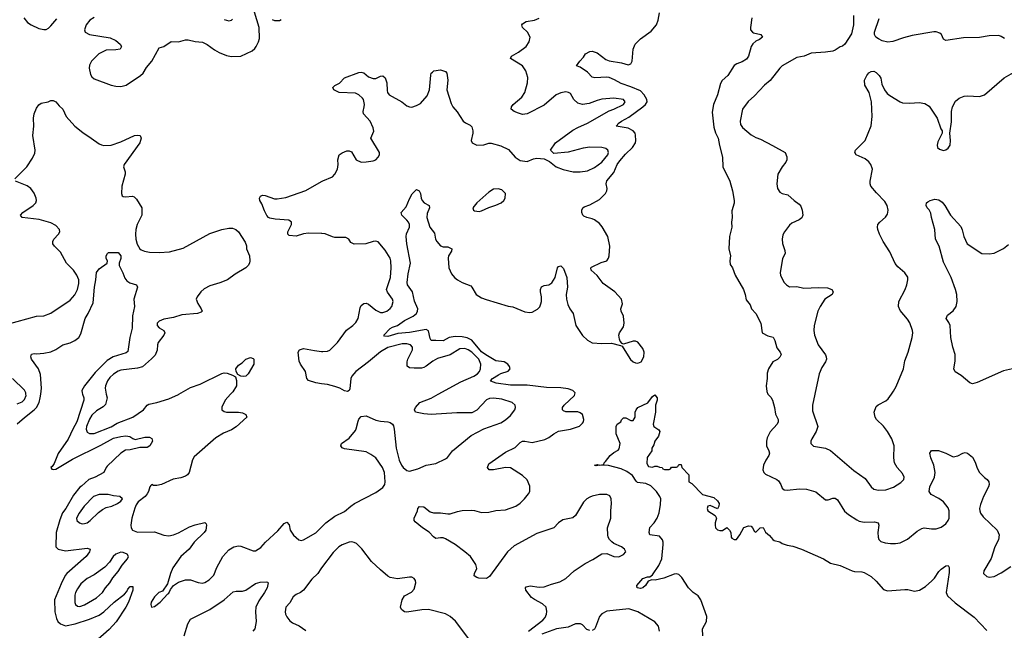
# Model space of a CAD drawing. Header units: inches. Extents: x 1834610 to 2027685, y 642842 to 774116.
# Tile 94 of 256: x 1917490 to 1925676, y 668036 to 673114. Entities that reach past the tile are written whole.
import ezdxf

# ---------------------------------------------------------------- set-up
doc = ezdxf.new("R2010")
doc.units = ezdxf.units.IN
doc.header["$MEASUREMENT"] = 0
for name, color, linetype in [('B9616', 7, 'Continuous'), ('B9617', 7, 'Continuous'), ('B9626', 7, 'Continuous'), ('B9627', 7, 'Continuous')]:
    doc.layers.add(name, color=color, linetype=linetype)

msp = doc.modelspace()

# ---------------------------------------------------------------- linework, layer by layer
at = {"layer": 'B9616', "color": 5}
for points, elevation in [([(1917470, 669754), (1917530, 669807.5), (1917611.3, 669868.7), (1917631.1, 669890), (1917651.2, 669930), (1917662, 669970), (1917665.7, 670000)], 260), ([(1917470, 669918.4), (1917510, 669935.2), (1917530, 669956.5), (1917543.1, 669990), (1917542.2, 670000)], 280), ([(1918012.4, 670000), (1918023.8, 669970), (1918022.7, 669950), (1917966.1, 669770), (1917931.7, 669710), (1917893.1, 669626.9), (1917810, 669507.1), (1917776.1, 669423.9), (1917761.2, 669398.8), (1917750.4, 669390), (1917756.3, 669376.3), (1917770, 669372.4), (1917790, 669377.8), (1917930, 669460.8), (1918164, 669576), (1918270, 669634.8), (1918330, 669649.2), (1918373.1, 669653.1), (1918407.1, 669647.1), (1918430, 669630.6), (1918450, 669622.8), (1918530, 669643), (1918570, 669643), (1918590.3, 669630.3), (1918594.9, 669610), (1918573.4, 669570), (1918550, 669557.6), (1918490, 669558), (1918410, 669536.5), (1918370, 669533.3), (1918330.1, 669509.9), (1918218.3, 669401.7), (1918208.8, 669390), (1918190, 669347.6), (1918117.3, 669310), (1918065.5, 669290), (1918005.1, 669234.9), (1917990, 669226.6), (1917938.5, 669161.5), (1917874, 669050), (1917847.4, 669012.6), (1917824.2, 668955.8), (1917793.9, 668850), (1917790.6, 668730), (1917811, 668710), (1917870, 668697.3), (1918050, 668718.3), (1918075.5, 668710), (1918071.8, 668690), (1918043.6, 668650), (1917882.8, 668510), (1917869, 668491), (1917835.8, 668424.2), (1917779, 668290), (1917783.2, 668190), (1917795.1, 668135.1), (1917808.5, 668110), (1917828.3, 668090), (1917870, 668075), (1917950.3, 668089.7), (1918070.8, 668129.2), (1918150, 668162), (1918190, 668189.3), (1918275, 668270), (1918362.4, 668337.6), (1918381.7, 668358.3), (1918390, 668377.3), (1918410, 668402), (1918430, 668402), (1918431.3, 668370), (1918393.7, 668270), (1918372.9, 668230), (1918292.1, 668107.9), (1918235.5, 668044.5), (1918118.1, 667941.9)], 260), ([(1918210.6, 670000), (1918216.6, 669970), (1918204.5, 669915.5), (1918185.3, 669894.7), (1918130, 669862.7), (1918090, 669825.1), (1918070, 669791.3), (1918045.2, 669730), (1918042.2, 669710), (1918050, 669683), (1918071.7, 669671.7), (1918110, 669673.2), (1918250, 669729.5), (1918300.3, 669759.7), (1918430, 669810.1), (1918519.7, 669870), (1918550, 669908.5), (1918563.3, 669916.7), (1918630, 669930.2), (1918730, 669961.8), (1918810, 669997.7), (1918814, 670000)], 280), ([(1919243.7, 670000), (1919198.7, 669950), (1919170.7, 669890.7), (1919170.6, 669870), (1919190, 669854.9), (1919210.3, 669850.3), (1919310, 669850.2), (1919343.6, 669843.6), (1919370.8, 669830), (1919378.8, 669810), (1919290, 669728.3), (1919250, 669704.4), (1919183.6, 669676.4), (1919122.2, 669637.8), (1918941.1, 669478.9), (1918926.4, 669453.6), (1918899, 669350), (1918885.3, 669330), (1918870, 669318.5), (1918830, 669303.1), (1918766.6, 669293.4), (1918669.5, 669249.5), (1918630, 669239.5), (1918602, 669242), (1918590, 669248), (1918579.6, 669240.4), (1918571, 669229), (1918561.6, 669190), (1918550.4, 669170), (1918533, 669150), (1918476.2, 669103.8), (1918459.9, 669080.1), (1918448.8, 669051.2), (1918423.6, 668970), (1918413.1, 668910), (1918416.5, 668890), (1918429.3, 668869.3), (1918470, 668852.2), (1918610, 668856.5), (1918689, 668829), (1918730, 668822.3), (1918770, 668830.3), (1918810, 668846.2), (1918902.4, 668897.6), (1918950, 668914.7), (1919030, 668931.8), (1919041.1, 668921.1), (1919044.4, 668910), (1919036.5, 668870), (1919023.1, 668850), (1918940.3, 668770), (1918900.3, 668710), (1918830.3, 668650), (1918763.1, 668556.9), (1918743.2, 668510), (1918718.4, 668421.6), (1918676.8, 668363.2), (1918646.8, 668350), (1918610, 668314.5), (1918583.7, 668270), (1918581.6, 668250), (1918586.8, 668230), (1918610, 668234), (1918659.3, 668270), (1918720.7, 668339.3), (1918730, 668344), (1918744.8, 668375.2), (1918769.2, 668410), (1918810, 668436.5), (1918870, 668455.6), (1918910, 668457.4), (1918972.8, 668432.8), (1919010, 668428.4), (1919030, 668433.7), (1919064.3, 668455.7), (1919103.6, 668496.4), (1919130, 668558.7), (1919179.4, 668650), (1919230, 668706.5), (1919270, 668730.9), (1919310, 668739.3), (1919330, 668736.2), (1919430, 668698.7), (1919450, 668698.7), (1919494.1, 668725.9), (1919534.5, 668770), (1919637.3, 668862.7), (1919690, 668925.3), (1919710, 668936.3), (1919730, 668914), (1919739.7, 668870), (1919766.5, 668826.5), (1919810, 668788.7), (1919830, 668784.2), (1919850, 668787.8), (1919953.2, 668846.8), (1920000, 668893.7)], 280), ([(1920000, 668557.2), (1919992.5, 668547.5), (1919968.6, 668510), (1919918.7, 668461.3), (1919849.4, 668370.6), (1919824.9, 668350), (1919790, 668334.8), (1919764.1, 668315.9), (1919735.3, 668264.7), (1919703.2, 668230), (1919696.8, 668190), (1919701.1, 668170), (1919710, 668148.8), (1919735.8, 668115.8), (1919758.9, 668098.9), (1919815, 668075), (1919870, 668036.2)], 280), ([(1918858.7, 667990), (1918887, 668090), (1918911.4, 668128.6), (1919070, 668210.4), (1919189.8, 668290.2), (1919264.2, 668355.8), (1919290, 668362.6), (1919343, 668363), (1919370, 668369.1), (1919450, 668426.7), (1919490, 668437.6), (1919539.8, 668439.8), (1919550, 668438), (1919554.8, 668430), (1919548, 668390), (1919526.4, 668350), (1919479.2, 668280.8), (1919454.6, 668230), (1919450.3, 668190.3), (1919457.1, 668110), (1919443.8, 668050), (1919427.3, 668030)], 260)]:
    msp.add_lwpolyline(points, dxfattribs=dict(at, elevation=elevation))
at = {"layer": 'B9616', "color": 5, "elevation": 280}
for points in [[(1918150, 669167.1), (1918104.4, 669150), (1918025.4, 669070), (1917983.6, 669010), (1917962.6, 668970), (1917964.9, 668950), (1917988.2, 668930), (1918010, 668923.2), (1918030, 668923.9), (1918050, 668931.5), (1918075.8, 668950), (1918144.7, 669015.3), (1918178.8, 669041.2), (1918210, 669058.3), (1918257.2, 669070), (1918303.7, 669090), (1918332.3, 669110), (1918346, 669130), (1918322, 669150), (1918270, 669155.8), (1918227, 669167)], [(1918330, 668685.1), (1918290, 668669.7), (1918267.4, 668650), (1918236.6, 668603.4), (1918199.3, 668560.7), (1918110, 668498), (1918050, 668468.2), (1917997.4, 668422.6), (1917970, 668382.2), (1917955.5, 668350), (1917950.1, 668330), (1917948.5, 668268.5), (1917954, 668250), (1917970, 668237.4), (1917990, 668235.8), (1918030, 668247), (1918130, 668306.6), (1918178, 668350), (1918204.5, 668390), (1918238.8, 668430), (1918266, 668474), (1918310, 668526), (1918342.8, 668577.2), (1918386, 668630), (1918393.6, 668650), (1918382.7, 668670), (1918350, 668684.2)]]:
    msp.add_lwpolyline(points, close=True, dxfattribs=at)
at = {"layer": 'B9617', "color": 5}
for points, elevation in [([(1918110, 673133.3), (1918072.3, 673110), (1918042.7, 673070), (1918030.3, 673030), (1918035.8, 673010), (1918070, 672990.2), (1918243.7, 672963.7), (1918290, 672940.2), (1918324.6, 672910), (1918335.8, 672890), (1918324.9, 672870), (1918290, 672862.2), (1918210, 672860.6), (1918149, 672830), (1918086, 672770), (1918070, 672737.2), (1918067.1, 672710), (1918077.7, 672657.7), (1918090, 672638.7), (1918110, 672622.8), (1918250, 672569.2), (1918290, 672561.1), (1918330, 672559.7), (1918375.1, 672570), (1918495.6, 672650), (1918515.5, 672670), (1918544.4, 672715.6), (1918589.8, 672770), (1918650, 672878.7), (1918690, 672890.4), (1918750, 672933.7), (1918810, 672930.3), (1918870, 672947.2), (1918890, 672947.4), (1918950, 672932.9), (1919010, 672926.3), (1919050, 672907.8), (1919110, 672864.4), (1919150, 672841.5), (1919210, 672816), (1919250, 672808.5), (1919330, 672811.7), (1919424.2, 672855.8), (1919446.2, 672873.8), (1919457.6, 672890), (1919476.8, 672930), (1919483.3, 672956.7), (1919482, 673050), (1919443.5, 673176.5)], 320), ([(1917524.9, 673130), (1917554.4, 673090), (1917586.5, 673070), (1917650, 673041.2), (1917690, 673032.4), (1917710, 673033.4), (1917730, 673042.7), (1917750, 673061.7), (1917799, 673121)], 320), ([(1919190, 673116.3), (1919230, 673105.5), (1919250, 673110.7), (1919260.7, 673119.3)], 340), ([(1919590, 673114.5), (1919610, 673106.8), (1919650, 673107.9), (1919663.9, 673116.1)], 320), ([(1917449.3, 671790), (1917549, 671891), (1917596.7, 671963.3), (1917616.9, 672003.1), (1917620.2, 672030), (1917599.3, 672150), (1917609, 672230), (1917603.9, 672296.1), (1917610, 672331), (1917630, 672378), (1917650, 672406), (1917670, 672418.8), (1917726, 672430), (1917750, 672442), (1917770, 672442), (1917790, 672432), (1917818, 672398), (1917850.4, 672370), (1917878, 672310), (1917948.8, 672228.8), (1918015.2, 672175.2), (1918085.5, 672130), (1918150, 672080.4), (1918170, 672072.2), (1918190, 672067), (1918250, 672071.8), (1918330, 672098.3), (1918444, 672150), (1918470, 672154.4), (1918491, 672150), (1918500.5, 672130), (1918490.3, 672090), (1918358, 671910), (1918354, 671890), (1918367.3, 671850), (1918366, 671830), (1918340.9, 671730), (1918336.5, 671670), (1918342.4, 671650), (1918350, 671643.7), (1918370, 671640.7), (1918427.4, 671647.4), (1918441.2, 671641.2), (1918460.8, 671620.8), (1918504.9, 671550), (1918504.6, 671490), (1918466.7, 671410), (1918456.5, 671370), (1918452.8, 671330), (1918455.2, 671290), (1918467.6, 671247.6), (1918489.1, 671210), (1918501.1, 671201.1), (1918528.7, 671188.7), (1918570, 671181.5), (1918650, 671179.2), (1918736.6, 671183.4), (1918850, 671214.6), (1919070, 671335.6), (1919170, 671368.9), (1919230, 671380.3), (1919260.7, 671380.7), (1919287.3, 671370), (1919308.2, 671350), (1919364.7, 671264.7), (1919374.9, 671234.9), (1919376.3, 671210), (1919400.7, 671150), (1919403.8, 671110), (1919400.5, 671090), (1919390.3, 671069.7), (1919370.7, 671050), (1919282.2, 670997.8), (1919217.3, 670950), (1919154.2, 670925.8), (1919070, 670901.5), (1919024.8, 670875.2), (1918995.8, 670850), (1918964.4, 670810), (1918958.4, 670790), (1918970, 670754), (1919000.4, 670710), (1919007.3, 670690), (1918998.7, 670681.3), (1918968.6, 670671.4), (1918839.6, 670660.4), (1918770, 670638.9), (1918690, 670624.4), (1918650, 670607.8), (1918632.2, 670590), (1918632.2, 670570), (1918650, 670552.2), (1918687.7, 670530), (1918698, 670510), (1918688.5, 670490), (1918642.8, 670430), (1918636.5, 670410), (1918633.6, 670366.4), (1918615.6, 670324.4), (1918586.7, 670293.3), (1918510, 670227.5), (1918470, 670215.6), (1918330, 670200.8), (1918308, 670192), (1918270, 670167.4), (1918240.3, 670139.7), (1918219.1, 670110), (1918202.4, 670070), (1918200.7, 670050), (1918210.6, 670000)], 280), ([(1917390, 670581.3), (1917630, 670649), (1917690, 670652.9), (1917750, 670672.9), (1917910, 670782.3), (1917950, 670827), (1917970.6, 670870), (1917980.7, 670919.3), (1917981.7, 670950), (1917965.7, 670990), (1917938.7, 671030), (1917878.4, 671090), (1917830, 671180.5), (1917779.7, 671230), (1917766.6, 671250), (1917766, 671270), (1917775.3, 671290), (1917813.3, 671330), (1917824, 671350), (1917821.8, 671370), (1917790, 671401.4), (1917750, 671425), (1917651.4, 671451.4), (1917509.8, 671469.8), (1917498, 671490), (1917516.2, 671510), (1917603, 671570), (1917624.2, 671590), (1917631.2, 671610), (1917628.3, 671630), (1917610, 671672), (1917584.2, 671710), (1917552.5, 671732.5), (1917456, 671770)], 280), ([(1920000, 671337.4), (1919890, 671339.7), (1919850, 671333), (1919790, 671314.5), (1919730, 671319), (1919719, 671330), (1919719.3, 671350), (1919749.4, 671410), (1919749.2, 671430), (1919727, 671447), (1919615.3, 671455.3), (1919570, 671462.7), (1919559, 671470), (1919545.6, 671485.6), (1919525.1, 671525.1), (1919503.9, 671583.9), (1919486.6, 671610), (1919485.2, 671630), (1919493.6, 671646.4), (1919510, 671654.8), (1919530, 671653.4), (1919610, 671624.6), (1919630, 671623.6), (1919703.2, 671636.8), (1919870, 671694.3), (1920000, 671769.2)], 280), ([(1917665.7, 670000), (1917671.8, 670050), (1917664.4, 670164.4), (1917647.2, 670210), (1917587.8, 670290), (1917583.6, 670310), (1917587.9, 670332.1), (1917610, 670339.1), (1917630, 670335.5), (1917690, 670340.3), (1917750, 670352.2), (1917789.7, 670370.3), (1917849.2, 670410), (1917910, 670427.4), (1917950, 670445.3), (1917981.6, 670470), (1917998.4, 670501.6), (1918035.6, 670630), (1918059.6, 670670), (1918101.1, 670758.9), (1918111.6, 670890), (1918123.9, 670950), (1918130, 671011), (1918150, 671041), (1918218, 671090), (1918219, 671110), (1918209.3, 671129.3), (1918209.3, 671149.3), (1918219, 671170), (1918230, 671177.3), (1918310, 671178.8), (1918330, 671151), (1918330, 671128), (1918316.3, 671090), (1918316.3, 671070), (1918347.7, 671010), (1918364.4, 670964.4), (1918382, 670942), (1918405.5, 670925.5), (1918462, 670910), (1918470.8, 670890), (1918440.5, 670790), (1918443.7, 670730), (1918427.1, 670652.9), (1918425.8, 670550), (1918405, 670470), (1918390, 670355.1), (1918375.5, 670344.5), (1918268.3, 670311.7), (1918218.7, 670281.3), (1918119.1, 670180.9), (1918029.5, 670070), (1918008.1, 670030), (1918008.6, 670010), (1918012.4, 670000)], 260), ([(1920000, 670086.7), (1919953.3, 670093.3), (1919890, 670113.2), (1919878, 670130), (1919865.1, 670190), (1919825.2, 670250), (1919815.1, 670275.1), (1919806, 670350), (1919815.3, 670370), (1919850, 670380.5), (1919942.3, 670362.3), (1920000, 670356)], 280), ([(1917542.2, 670000), (1917541.2, 670010), (1917530, 670034), (1917431.1, 670131.1)], 280), ([(1918814, 670000), (1918910, 670055.5), (1918990, 670084.2), (1919170, 670172.6), (1919190, 670176.9), (1919214.6, 670174.6), (1919258.4, 670158.4), (1919283.5, 670143.5), (1919293, 670113), (1919291.6, 670068.4), (1919260.9, 670019.1), (1919243.7, 670000)], 280)]:
    msp.add_lwpolyline(points, dxfattribs=dict(at, elevation=elevation))
at = {"layer": 'B9617', "color": 5, "elevation": 280}
msp.add_lwpolyline([(1919350, 670146), (1919329.4, 670149.4), (1919304.7, 670164.7), (1919289.2, 670189.2), (1919286, 670210), (1919310, 670241), (1919339.5, 670260.5), (1919370, 670291), (1919410, 670304.7), (1919430, 670298), (1919438, 670290), (1919438, 670250), (1919390, 670168), (1919370, 670149.3)], close=True, dxfattribs=at)
at = {"layer": 'B9626', "color": 5}
for points, elevation in [([(1920000, 668893.7), (1920036.1, 668930), (1920110, 668984.7), (1920190, 669024.7), (1920243.5, 669070), (1920274.3, 669090), (1920450, 669182.4), (1920510, 669223.6), (1920526.2, 669250), (1920529.8, 669270), (1920522.6, 669350), (1920505.3, 669390), (1920450, 669469.7), (1920410, 669499.7), (1920370, 669519.6), (1920190, 669545.1), (1920172.5, 669552.5), (1920161.2, 669570), (1920166, 669590), (1920230, 669633), (1920280.7, 669699.3), (1920288.3, 669711.7), (1920303.5, 669776.5), (1920310, 669791.3), (1920330, 669814.8), (1920370, 669820.7), (1920450, 669784.9), (1920490, 669774.9), (1920550.4, 669770.4), (1920570, 669764.9), (1920590.5, 669750.5), (1920598, 669738), (1920603.8, 669710), (1920619.7, 669550), (1920645.8, 669450), (1920663.9, 669410), (1920678.4, 669390), (1920710, 669365.6), (1920730, 669360.6), (1920800.7, 669379.3), (1920870, 669409), (1920950, 669424.2), (1921030, 669461.3), (1921046, 669474), (1921087.3, 669530), (1921244.3, 669655.7), (1921350, 669711), (1921490, 669760.7), (1921530, 669787.2), (1921570, 669822.3), (1921605.6, 669870), (1921612.3, 669890), (1921609.4, 669910), (1921583.7, 669930), (1921498.3, 669958.3), (1921430, 669967.2), (1921396.9, 669963.1), (1921370, 669951.7), (1921290, 669867.2), (1921250, 669846.3), (1921125.5, 669845.5), (1920912.2, 669832.2), (1920850, 669835.4), (1920781.2, 669850), (1920772.7, 669870), (1920780.9, 669890), (1920818, 669930), (1920910, 669967.8), (1920969.2, 670000)], 280), ([(1921719.8, 668030), (1921839.8, 668120.2), (1921857.8, 668142.2), (1921869.6, 668170), (1921873.3, 668193.3), (1921866.6, 668230), (1921836.8, 668256.8), (1921770, 668291.5), (1921744.5, 668310), (1921697.2, 668370), (1921694, 668390), (1921701.5, 668398.5), (1921734, 668406), (1921810, 668395.8), (1921850, 668398.5), (1921910, 668420.9), (1921980.1, 668439.9), (1922030, 668466.7), (1922100.5, 668530), (1922190, 668592.9), (1922254, 668626), (1922330, 668673.4), (1922370, 668676.3), (1922430, 668650.8), (1922470, 668648.7), (1922510, 668667.7), (1922529, 668690), (1922517.2, 668710), (1922493.2, 668730), (1922430, 668759.5), (1922412.3, 668772.3), (1922392.2, 668792.2), (1922383, 668810), (1922378.3, 668830), (1922376.9, 668890), (1922403.5, 668970), (1922404.1, 669030), (1922410.8, 669090), (1922408.4, 669130), (1922395.2, 669155.2), (1922370, 669166.3), (1922310, 669166.9), (1922250, 669153.3), (1922230, 669144.2), (1922205.3, 669130), (1922177.8, 669102.2), (1922111.3, 668990), (1922090, 668972.8), (1922005.5, 668954.5), (1921970.2, 668929.8), (1921930, 668888.4), (1921790, 668840.8), (1921601.8, 668738.2), (1921544.9, 668690), (1921395.9, 668484.1), (1921370, 668467.8), (1921308, 668470), (1921290, 668475.1), (1921269.6, 668489.6), (1921272, 668510), (1921289.5, 668550), (1921282.9, 668582.9), (1921237.2, 668650), (1921190, 668689.3), (1921110, 668749.4), (1921030, 668796.3), (1921010, 668804.7), (1920990, 668806.3), (1920950, 668800.5), (1920930, 668813.6), (1920893.9, 668853.9), (1920839.3, 668890), (1920778, 668938), (1920768.7, 668950), (1920769, 668970), (1920797.2, 669030), (1920801.2, 669050), (1920814, 669066), (1920850, 669062.8), (1920902.3, 669022.3), (1920930, 669012.7), (1920990, 669012), (1921050, 669004.6), (1921070, 669004.9), (1921130, 669025.3), (1921170, 669032), (1921250, 669034.3), (1921270, 669032.9), (1921330, 669016.5), (1921390, 669019.6), (1921450, 669032.2), (1921530, 669039.6), (1921614, 669070), (1921650, 669094.6), (1921688.2, 669130), (1921721, 669170), (1921730.6, 669189.4), (1921730, 669235.3), (1921710, 669286.6), (1921670, 669324.2), (1921570, 669387.8), (1921530, 669389.7), (1921430, 669369.7), (1921392.1, 669372.1), (1921378, 669390), (1921390, 669420.7), (1921530, 669518.8), (1921610, 669556.9), (1921650, 669597.6), (1921670, 669608.9), (1921690, 669610.3), (1921750, 669597.8), (1921856.8, 669623.2), (1921890, 669639.5), (1921930, 669670.4), (1921968.4, 669691.6), (1922070, 669709.2), (1922145, 669735), (1922170, 669758), (1922176.9, 669770), (1922179.7, 669790), (1922169.7, 669829.7), (1922150, 669846), (1922130, 669852.1), (1922030, 669854), (1922010, 669860.7), (1922002.4, 669870), (1922003.1, 669890), (1922016, 669910), (1922101.4, 669990), (1922104.4, 670000)], 260), ([(1923169.4, 667989.4), (1923167, 668050), (1923199.5, 668110), (1923202.4, 668150), (1923153.3, 668290), (1923130, 668322), (1923089.4, 668350), (1923050, 668389.4), (1922996, 668476), (1922970, 668500.7), (1922950, 668506), (1922930, 668502.4), (1922846, 668470), (1922773.6, 668453.6), (1922744.7, 668455.3), (1922715.9, 668444.1), (1922692.4, 668410), (1922670, 668388.7), (1922650, 668383.1), (1922623.7, 668390), (1922621.2, 668410), (1922670, 668466), (1922710, 668481), (1922730, 668482), (1922750, 668498), (1922804, 668576), (1922827.6, 668630), (1922839.3, 668750), (1922839.3, 668770), (1922833.2, 668790), (1922810, 668819.3), (1922730, 668829.5), (1922723.6, 668850), (1922730, 668891), (1922764, 668930), (1922788.7, 668970), (1922805.6, 669014.4), (1922817.6, 669082.4), (1922819.6, 669130), (1922811.8, 669150), (1922785.1, 669190), (1922737.3, 669237.3), (1922696.3, 669256.3), (1922626.3, 669266.3), (1922615.5, 669275.5), (1922584.9, 669324.9), (1922536.4, 669356.4), (1922490, 669378.9), (1922385.6, 669405.6), (1922310.5, 669409.5), (1922284, 669404), (1922268.7, 669408.7), (1922290, 669414), (1922309, 669411), (1922346, 669414), (1922348, 669430), (1922360.9, 669439.1), (1922398, 669490), (1922430, 669514.9), (1922466.8, 669533.2), (1922474.8, 669545.2), (1922481.2, 669590), (1922449.6, 669670), (1922448.7, 669731.3), (1922458, 669750), (1922488, 669770), (1922494.6, 669785.4), (1922510, 669802), (1922530, 669802), (1922570, 669782), (1922590, 669782), (1922608, 669810), (1922608, 669850), (1922614, 669870), (1922628.7, 669890), (1922712.1, 669927.9), (1922750, 669982), (1922770, 669994), (1922790.8, 669970.8), (1922790.9, 669950.9), (1922774.8, 669910), (1922776.3, 669850), (1922756, 669750), (1922762, 669730), (1922804.7, 669704.7), (1922812, 669690), (1922801, 669650), (1922771.3, 669610), (1922762, 669578), (1922746, 669550), (1922744.7, 669530), (1922707.5, 669472.5), (1922704.7, 669424.7), (1922718, 669398), (1922750, 669394), (1922770, 669402), (1922790, 669402), (1922810, 669392), (1922831.6, 669391.6), (1922838, 669378), (1922850, 669374), (1922890, 669374), (1922902, 669378), (1922910, 669394), (1922950, 669394), (1922962, 669398), (1922970, 669414), (1922990, 669414), (1922994, 669390), (1923052, 669330), (1923054, 669270), (1923076.9, 669256.9), (1923166.4, 669166.4), (1923259.8, 669139.8), (1923290, 669112), (1923304.7, 669090), (1923302, 669070), (1923290, 669048), (1923230, 669075.3), (1923211.6, 669068.4), (1923204.7, 669050), (1923211.3, 669030), (1923271.3, 668991.3), (1923282, 668970), (1923271, 668930), (1923271, 668910), (1923276, 668890), (1923290, 668871.3), (1923310, 668866), (1923332.7, 668867.3), (1923370, 668891.3), (1923392, 668870), (1923402, 668850), (1923404.7, 668810), (1923410, 668802), (1923430, 668792), (1923450, 668792), (1923478, 668830), (1923510, 668892), (1923550, 668904.7), (1923570, 668902), (1923582, 668890), (1923598, 668858), (1923610, 668854), (1923646, 668890), (1923670, 668891.3), (1923690, 668854), (1923723.6, 668823.6), (1923750, 668792), (1923763.6, 668783.6), (1923810, 668771.3), (1923830, 668758), (1923870, 668744.7), (1923916.9, 668736.9), (1923990, 668711), (1924171.3, 668630), (1924230, 668594.8), (1924310, 668574.8), (1924410.4, 668530.4), (1924430, 668525.5), (1924490, 668523), (1924510, 668516.4), (1924570, 668483), (1924610, 668445.5), (1924670, 668377), (1924705, 668365), (1924850, 668376.5), (1924874.8, 668374.8), (1924930, 668360.9), (1924970, 668369.1), (1925019.1, 668400.9), (1925073.4, 668446.6), (1925095.1, 668470), (1925130, 668525.5), (1925150, 668543.8), (1925190, 668574), (1925210, 668576), (1925218.5, 668558.5), (1925217.6, 668517.6), (1925193, 668350), (1925203.1, 668323.1), (1925266.3, 668266.3), (1925425.7, 668145.7), (1925530, 668034.8)], 240), ([(1923711, 670000), (1923735.6, 669975.6), (1923747.7, 669950), (1923765.5, 669890), (1923774.2, 669834.2), (1923797, 669790), (1923796.5, 669770), (1923788.4, 669750), (1923730, 669686), (1923704.3, 669635.7), (1923698.3, 669610), (1923699.4, 669570), (1923718.8, 669530), (1923722.9, 669510), (1923717.6, 669490), (1923692.1, 669450), (1923674, 669410), (1923668.6, 669370), (1923675.5, 669350), (1923690, 669335.5), (1923784.4, 669290), (1923798.6, 669278.6), (1923817.4, 669250), (1923830, 669217.3), (1923845.3, 669205.3), (1923870, 669201.5), (1923972.5, 669212.5), (1924030.3, 669210.3), (1924110, 669187.7), (1924190, 669122), (1924210, 669120.5), (1924250, 669134.9), (1924270, 669135.5), (1924290, 669120.7), (1924348.3, 669028.3), (1924380.6, 669000.6), (1924450, 668954.9), (1924470, 668944.2), (1924510, 668934.9), (1924597.2, 668937.2), (1924626, 668930), (1924632.7, 668910), (1924623.6, 668850), (1924626, 668810), (1924633, 668793), (1924650, 668775.5), (1924684.2, 668764.2), (1924730, 668757.6), (1924770, 668757.6), (1924810, 668764.4), (1924870, 668793.7), (1924950, 668860.4), (1924990, 668884.4), (1925010, 668888.5), (1925070, 668880.3), (1925110, 668880.3), (1925150, 668894), (1925190, 668923.2), (1925209.8, 668950), (1925216.3, 668970), (1925217.2, 669030), (1925210, 669055.8), (1925170, 669105.1), (1925130, 669132.8), (1925066.2, 669166.2), (1925051.8, 669190), (1925056.3, 669230), (1925094.7, 669310), (1925100.4, 669350), (1925090.8, 669410.8), (1925063.6, 669470), (1925056, 669510), (1925070, 669530.6), (1925129.6, 669530.4), (1925190, 669508.4), (1925250, 669479.1), (1925290, 669487.3), (1925330, 669510.7), (1925350, 669514), (1925370.4, 669510.4), (1925410, 669477.3), (1925433.5, 669433.5), (1925450, 669386), (1925470.5, 669350), (1925510, 669307.7), (1925534, 669290), (1925547.7, 669270), (1925550.5, 669250), (1925545.5, 669230), (1925502.4, 669150), (1925476.7, 669083.3), (1925469.2, 669050), (1925471.4, 669030), (1925479, 669010), (1925499.8, 668979.8), (1925615.8, 668870), (1925631.8, 668830), (1925626.7, 668790), (1925597.6, 668730), (1925567, 668633), (1925504.9, 668530), (1925504, 668510), (1925530, 668482.8), (1925550, 668477.3), (1925590, 668484.9), (1925650, 668515.5), (1925730, 668567.3)], 260), ([(1924101.1, 670000), (1924082.2, 669910), (1924081.8, 669861.8), (1924126, 669730), (1924112.8, 669690), (1924075.8, 669630), (1924067.7, 669610), (1924066.8, 669590), (1924090, 669566.4), (1924190, 669551.2), (1924230, 669532.8), (1924424.8, 669364.8), (1924518.9, 669298.9), (1924568.5, 669228.5), (1924590, 669210.3), (1924630, 669200.8), (1924690, 669205), (1924753.8, 669226.2), (1924815.5, 669264.5), (1924839.7, 669290), (1924843.5, 669310), (1924830, 669341.6), (1924785.4, 669390), (1924763.5, 669430), (1924756, 669470), (1924761, 669570), (1924741, 669630), (1924705.7, 669690), (1924670, 669734), (1924614, 669790), (1924603.1, 669810), (1924594.3, 669850), (1924610, 669896.3), (1924628.3, 669911.7), (1924690, 669943.8), (1924710, 669961.6), (1924737.9, 670000)], 280), ([(1921233.3, 667953.3), (1921112.7, 668112.7), (1921067.8, 668150), (1921030, 668174.2), (1920888.9, 668208.9), (1920832.9, 668207.1), (1920710, 668186), (1920690, 668189.6), (1920677.2, 668197.2), (1920663.7, 668210), (1920655.1, 668230), (1920669.6, 668290), (1920690, 668322.8), (1920747.2, 668352.8), (1920770, 668378), (1920784.5, 668430), (1920782, 668450), (1920770, 668466), (1920750, 668477.6), (1920730, 668479.6), (1920630, 668465.6), (1920570, 668475.1), (1920550, 668487.3), (1920490, 668539.6), (1920415.6, 668610), (1920334.9, 668714.9), (1920290, 668757.6), (1920270, 668767.8), (1920250, 668771.5), (1920230, 668769.7), (1920170, 668747.4), (1920143.6, 668730), (1920097.6, 668682.4), (1920000, 668557.2)], 280), ([(1922809.6, 668029.6), (1922799.5, 668070), (1922770, 668106.6), (1922629.9, 668189.9), (1922555.2, 668215.2), (1922370, 668195.8), (1922330, 668173.3), (1922310.4, 668150), (1922278.4, 668061.6), (1922270, 668047.3), (1922250, 668036.3)], 260), ([(1922230, 668035.8), (1922204.2, 668044.2), (1922170, 668080.9), (1922151.2, 668091.2), (1922110, 668091.5), (1922050, 668064), (1921952.4, 668047.6), (1921830, 668003.1)], 260)]:
    msp.add_lwpolyline(points, dxfattribs=dict(at, elevation=elevation))
at = {"layer": 'B9627', "color": 5}
for points, elevation in [([(1922104.4, 670000), (1922107.4, 670010), (1922090, 670030.5), (1922050, 670043.2), (1921990, 670054.1), (1921870, 670055.3), (1921710, 670073.9), (1921570, 670075.1), (1921452.5, 670092.5), (1921407.7, 670107.7), (1921405.1, 670110), (1921419.7, 670130), (1921470, 670160.8), (1921490, 670172.4), (1921550, 670192.6), (1921568.2, 670210), (1921561.9, 670230), (1921547.9, 670250), (1921518.2, 670270), (1921450, 670276.3), (1921366.1, 670326.1), (1921330, 670351.8), (1921250, 670448.6), (1921210, 670468.8), (1921170, 670477.2), (1921110, 670480.3), (1921059.6, 670470), (1921010, 670442.5), (1920950, 670447.4), (1920910, 670445.4), (1920901.9, 670461.9), (1920890, 670527.3), (1920870, 670537.7), (1920730, 670513.5), (1920634.9, 670505.1), (1920550, 670478.6), (1920522.2, 670482.2), (1920517.6, 670490), (1920570, 670546.4), (1920590, 670557.7), (1920630, 670570.2), (1920690, 670613.7), (1920760.5, 670650), (1920788, 670670), (1920798.5, 670690), (1920800.3, 670710), (1920773.7, 670773.7), (1920756.1, 670850), (1920715.6, 670910), (1920712.3, 670930), (1920719.1, 671000.9), (1920738.8, 671090), (1920707.4, 671250), (1920703.5, 671310), (1920707.2, 671332.8), (1920729.6, 671390), (1920731.6, 671410), (1920723.6, 671430), (1920710, 671447), (1920666, 671490), (1920662.7, 671510), (1920702.5, 671557.5), (1920730, 671624.7), (1920753.6, 671666.4), (1920790, 671702), (1920810, 671691.3), (1920821, 671670), (1920826.8, 671630), (1920836.3, 671610), (1920852.3, 671592.3), (1920894, 671570), (1920895.8, 671550), (1920877.5, 671502.5), (1920876, 671470), (1920899.6, 671390), (1920938.3, 671338.3), (1920948, 671290), (1920959.1, 671270), (1920990, 671234.3), (1921010, 671225.3), (1921050, 671224.2), (1921081.6, 671210), (1921080.3, 671190), (1921054.9, 671150), (1921051.3, 671130), (1921058, 671050), (1921081.1, 671001.1), (1921106, 670970), (1921130, 670950.4), (1921170, 670928.2), (1921239.9, 670899.9), (1921250.4, 670890.4), (1921285.5, 670830), (1921330, 670801.6), (1921366.9, 670786.9), (1921550, 670732.4), (1921590, 670725.5), (1921690, 670684.9), (1921730, 670678.8), (1921750, 670681), (1921793.8, 670706.2), (1921813.1, 670726.9), (1921823.7, 670750), (1921829.5, 670770), (1921829.5, 670809.5), (1921820.7, 670850), (1921820.9, 670870), (1921827.2, 670892.8), (1921850, 670904), (1921890, 670910.5), (1921913.4, 670926.6), (1921940.5, 670970), (1921960.9, 671050), (1921970, 671062.8), (1921990, 671066.8), (1922010, 671044.7), (1922039.3, 670970), (1922043.1, 670890), (1922034.6, 670830), (1922036.9, 670790), (1922047.1, 670747.1), (1922064.2, 670710), (1922091.8, 670670), (1922114.9, 670570), (1922169.3, 670489.3), (1922210, 670448.2), (1922250, 670427), (1922330, 670420.4), (1922410, 670424), (1922484.7, 670404.7), (1922498, 670398), (1922506.8, 670386.8), (1922568.9, 670288.9), (1922589, 670269), (1922610, 670259.5), (1922630, 670258), (1922656.3, 670270), (1922678.9, 670310), (1922681.1, 670350), (1922670, 670378.9), (1922630, 670433), (1922610, 670440.8), (1922590, 670440.4), (1922510, 670415.3), (1922500.2, 670420.2), (1922482, 670442), (1922476.2, 670456.2), (1922472.2, 670490), (1922478, 670510), (1922510, 670560.4), (1922516.2, 670590), (1922509.8, 670650), (1922489.8, 670690), (1922489, 670710), (1922502.3, 670750), (1922493.2, 670790), (1922437.6, 670850), (1922340.6, 670920.6), (1922290, 670986.9), (1922242.4, 671030), (1922238.4, 671050), (1922244.8, 671055.2), (1922325.1, 671094.9), (1922370, 671108.8), (1922386.5, 671130), (1922391.8, 671150), (1922395.5, 671230), (1922379.9, 671310), (1922331.5, 671391.5), (1922310, 671419.5), (1922270, 671449.8), (1922250, 671459.3), (1922204, 671470), (1922181.5, 671481.5), (1922172, 671490), (1922163.7, 671510), (1922162.7, 671530), (1922172.7, 671550), (1922183.3, 671556.7), (1922230, 671575.3), (1922310, 671619), (1922361, 671670), (1922370.5, 671690), (1922373.3, 671710), (1922366.8, 671750), (1922370, 671774.3), (1922430, 671844.7), (1922457.6, 671910), (1922479.2, 671940.8), (1922525.5, 671994.5), (1922585, 672050), (1922608.8, 672090), (1922613.1, 672110), (1922610, 672155.1), (1922606.7, 672170), (1922590.6, 672190), (1922550, 672210.9), (1922449.5, 672230), (1922461.3, 672238.7), (1922466.6, 672250), (1922494.2, 672270), (1922555.5, 672304.5), (1922670.5, 672389.5), (1922692.5, 672410), (1922705.6, 672430), (1922704.9, 672450), (1922683, 672490), (1922650, 672522.2), (1922570, 672555.6), (1922490, 672582.1), (1922434.6, 672614.6), (1922390, 672634.2), (1922370, 672636.9), (1922271.2, 672631.2), (1922250, 672634.8), (1922210, 672678.7), (1922150, 672718.3), (1922118, 672730), (1922147.8, 672770), (1922178.6, 672801.4), (1922193.2, 672830), (1922230, 672848.2), (1922250, 672851.7), (1922290, 672839.6), (1922363.7, 672783.7), (1922390, 672771.8), (1922494.2, 672754.2), (1922550, 672739.5), (1922570, 672746), (1922582.4, 672770), (1922590.8, 672870), (1922608.1, 672911.9), (1922650, 672956.2), (1922740.6, 673019.4), (1922784.1, 673070), (1922798.7, 673110), (1922808.2, 673171.8)], 260), ([(1924422.8, 673150), (1924422.8, 673070), (1924404.5, 672995.5), (1924350.5, 672909.5), (1924330, 672894), (1924310, 672889), (1924270, 672861.2), (1924250, 672853.2), (1924190, 672842.7), (1924070, 672836), (1924010.5, 672809.5), (1923950, 672799.5), (1923830, 672729.8), (1923808.3, 672711.7), (1923730, 672609.7), (1923681.1, 672570), (1923598.3, 672481.7), (1923546, 672434), (1923500.3, 672370), (1923478.9, 672270), (1923483.9, 672243.9), (1923498.9, 672218.9), (1923570, 672156.9), (1923610, 672133.1), (1923650, 672120.3), (1923749.3, 672069.3), (1923853, 672010), (1923867.1, 671972.9), (1923867.3, 671950), (1923860.7, 671930), (1923828.7, 671891.3), (1923793.4, 671830), (1923784.9, 671750), (1923790.3, 671710.3), (1923810, 671679.3), (1923830, 671668.4), (1923876.7, 671656.7), (1923927.3, 671610), (1923970, 671580.5), (1923984.2, 671564.2), (1923995.8, 671530), (1924000.4, 671490), (1923992.8, 671467.2), (1923970.2, 671449.8), (1923910, 671421.6), (1923890, 671404.2), (1923847.4, 671350), (1923835.3, 671324.7), (1923830.3, 671290.3), (1923831.8, 671251.8), (1923850, 671196), (1923852.6, 671170), (1923832.5, 671127.5), (1923811.5, 671010), (1923814.6, 670990), (1923830, 670959.1), (1923846.7, 670930), (1923864.4, 670910), (1923890, 670894), (1923950, 670894.9), (1924010, 670880.3), (1924130, 670887.9), (1924204.7, 670884.7), (1924240.7, 670870), (1924253, 670850), (1924244.9, 670830), (1924184.2, 670790), (1924143.6, 670730), (1924125.8, 670690), (1924094.7, 670570), (1924091.4, 670530), (1924097.3, 670490), (1924129.3, 670409.3), (1924188.2, 670328.2), (1924195.6, 670310), (1924196.9, 670290), (1924190.3, 670270), (1924157.6, 670222.4), (1924136.9, 670170), (1924101.1, 670000)], 280), ([(1920000, 671769.2), (1920010, 671774.9), (1920090, 671808.5), (1920111.5, 671830), (1920132.6, 671870), (1920137.4, 671910), (1920134, 671950), (1920146, 671990), (1920170, 672007.3), (1920210, 672024), (1920230, 672024), (1920250, 672014.8), (1920288, 671950), (1920330, 671930.3), (1920370, 671931.4), (1920430, 671941.5), (1920450, 671948.8), (1920471.3, 671970), (1920482.4, 671990), (1920481.3, 672010), (1920408.2, 672130), (1920433.2, 672186.8), (1920430, 672215.1), (1920404, 672270), (1920348.2, 672330), (1920345.4, 672350), (1920355.4, 672390), (1920355.6, 672410), (1920347.8, 672450), (1920341.1, 672461.1), (1920310, 672489.8), (1920282.3, 672502.3), (1920145.2, 672510), (1920102.4, 672530), (1920092.7, 672550), (1920110, 672567.3), (1920150, 672586.8), (1920189.7, 672630.3), (1920310, 672674.9), (1920330, 672678), (1920350, 672673.4), (1920390, 672638.4), (1920430, 672623.7), (1920450, 672624.2), (1920490, 672644.4), (1920510, 672648.2), (1920530, 672630.6), (1920535.3, 672615.3), (1920541.3, 672590), (1920544.8, 672524.8), (1920548, 672510), (1920561.7, 672490), (1920666.4, 672430), (1920710, 672398.4), (1920730, 672388.4), (1920750, 672386.4), (1920790, 672399.5), (1920822.9, 672417.1), (1920878.8, 672481.2), (1920897.7, 672530), (1920907, 672653), (1920911.8, 672668.2), (1920921.2, 672678.8), (1920932.5, 672687.5), (1920990, 672696), (1921030, 672682.8), (1921040.7, 672670), (1921050.4, 672610), (1921041.1, 672530), (1921076.3, 672416.3), (1921090, 672390.6), (1921128.5, 672348.5), (1921176, 672270), (1921195.2, 672255.2), (1921235.9, 672235.9), (1921250, 672222), (1921258.8, 672190), (1921258.8, 672170), (1921243, 672110), (1921250.5, 672090.5), (1921290, 672070.5), (1921347.5, 672072.5), (1921390, 672086), (1921410, 672086.4), (1921490, 672066), (1921553.7, 672033.7), (1921610, 671971.3), (1921650, 671942), (1921710, 671934), (1921763.1, 671956.9), (1921790, 671962), (1921850, 671958), (1921895.3, 671935.3), (1921951.3, 671890), (1922008.9, 671868.9), (1922092, 671850), (1922150, 671848.1), (1922210, 671856.9), (1922270, 671886), (1922329.7, 671930), (1922379.2, 671990), (1922384.4, 672010), (1922378.7, 672030), (1922362, 672042), (1922330, 672051.7), (1922230, 672053.3), (1922175.3, 672044.7), (1922050, 672011.6), (1921930, 672002), (1921902, 672030), (1921946, 672090), (1922090, 672195.8), (1922130, 672218.5), (1922210, 672252.3), (1922390, 672357.4), (1922430, 672369.1), (1922509.4, 672410), (1922522.9, 672430), (1922510, 672449.3), (1922430, 672460.4), (1922330, 672452.1), (1922290, 672443.1), (1922223.4, 672416.6), (1922170, 672408.8), (1922130, 672419.7), (1922098, 672450), (1922070, 672499.5), (1922053.2, 672510), (1922030, 672513.3), (1921990, 672506.2), (1921950, 672489.7), (1921850, 672403), (1921710, 672332), (1921670, 672326), (1921636.6, 672336.6), (1921602, 672350), (1921575.3, 672370), (1921579, 672390), (1921592.7, 672410), (1921663.5, 672470), (1921689.4, 672509.4), (1921712.6, 672590), (1921713.9, 672633.9), (1921696.9, 672690), (1921670, 672729.5), (1921569.4, 672790), (1921578, 672810), (1921636.6, 672843.4), (1921699.6, 672890), (1921725.6, 672930), (1921734, 672970), (1921711.5, 673010), (1921669.7, 673050), (1921663.5, 673070), (1921670, 673079.3), (1921701.8, 673098.2), (1921770, 673111.5), (1921810, 673125.7)], 280), ([(1923578, 673130), (1923565.5, 673050), (1923566.5, 673030), (1923581.6, 673010), (1923590, 673004.6), (1923652.2, 672992.2), (1923666.8, 672970), (1923640.7, 672950), (1923610, 672935.4), (1923585.8, 672914.2), (1923571.2, 672890), (1923549.2, 672810.8), (1923533.3, 672786.7), (1923495.8, 672764.2), (1923451.6, 672748.4), (1923430, 672733.6), (1923378, 672650), (1923330, 672609.3), (1923317.2, 672582.8), (1923292.4, 672490), (1923257.8, 672410), (1923246.1, 672346.1), (1923260.2, 672220.2), (1923274.4, 672174.4), (1923296.5, 672130), (1923307.3, 672067.3), (1923333, 671970), (1923334.8, 671890), (1923393.4, 671770), (1923415.5, 671690), (1923430.6, 671610), (1923430.4, 671589.6), (1923410, 671526), (1923413.4, 671470), (1923407.7, 671430), (1923410.7, 671390), (1923392.4, 671310), (1923386.7, 671210), (1923398.4, 671150), (1923392.9, 671110), (1923397.5, 671077.5), (1923417.1, 671050), (1923437.3, 670990), (1923508.4, 670870), (1923522.4, 670830), (1923530, 670784.7), (1923562, 670742), (1923574.8, 670710), (1923610, 670671), (1923650.7, 670590), (1923662, 670510), (1923710, 670486), (1923753.2, 670473.2), (1923766.9, 670446.9), (1923785.7, 670385.7), (1923812.7, 670350), (1923819.3, 670330), (1923810, 670306.6), (1923790, 670289.5), (1923750, 670269.2), (1923715.5, 670210), (1923705.1, 670174.9), (1923704.9, 670130), (1923695.8, 670070), (1923702, 670022), (1923710, 670001), (1923711, 670000)], 260), ([(1925676.9, 672956.9), (1925650, 672975.3), (1925630, 672982), (1925550, 672981), (1925470, 672966.6), (1925335.9, 672964.1), (1925190, 672942.4), (1925171.4, 672951.4), (1925152.8, 672990), (1925140.8, 673000.8), (1925110, 673013.7), (1925090, 673013.7), (1924910, 672982.4), (1924836.2, 672963.8), (1924750, 672934), (1924707, 672927), (1924659.3, 672939.3), (1924630, 672954), (1924608.7, 672970), (1924595.3, 672990), (1924595.3, 673010), (1924634.8, 673125.2)], 280), ([(1924737.9, 670000), (1924755.6, 670024.4), (1924777.2, 670062.8), (1924836.8, 670210), (1924850, 670276), (1924876.9, 670350), (1924908.5, 670470), (1924914.5, 670510), (1924912, 670530), (1924890, 670592), (1924870, 670625.1), (1924810, 670695.1), (1924796.9, 670730), (1924799.7, 670770), (1924850.7, 670869.3), (1924865.4, 670910), (1924874.7, 670950), (1924872.5, 670972.5), (1924849.7, 671009.7), (1924790, 671059.6), (1924767, 671087), (1924724.8, 671184.8), (1924669.3, 671270.7), (1924638, 671330), (1924624.2, 671370), (1924621.6, 671390), (1924625.1, 671410), (1924639.5, 671430), (1924688.1, 671471.9), (1924703.8, 671496.2), (1924710.9, 671530), (1924702.8, 671570), (1924683.2, 671603.2), (1924613.2, 671673.2), (1924566, 671730), (1924560.5, 671750), (1924561.3, 671770), (1924579.6, 671870), (1924567, 671910), (1924550, 671932), (1924518.4, 671958.4), (1924445.2, 671990), (1924432.3, 672010), (1924439.3, 672030), (1924518.4, 672110), (1924569.5, 672230.5), (1924577.6, 672310), (1924571.6, 672431.6), (1924552.3, 672510), (1924516, 672570), (1924513.2, 672610), (1924533.2, 672650), (1924550, 672671), (1924570, 672682.8), (1924590, 672686), (1924610, 672676), (1924634.8, 672650), (1924647.9, 672627.9), (1924658.8, 672578.8), (1924680.4, 672530), (1924701.3, 672501.3), (1924723, 672483), (1924810, 672430.3), (1924830, 672423.6), (1924890, 672419.6), (1924966.5, 672426.5), (1925016.1, 672416.1), (1925050, 672395.5), (1925116.1, 672296.1), (1925147.3, 672207.3), (1925158, 672190), (1925158, 672170), (1925122.5, 672097.5), (1925117.3, 672070), (1925120.7, 672050), (1925136.7, 672036.7), (1925170, 672027), (1925190, 672030.7), (1925210, 672044.9), (1925225.2, 672070), (1925229.1, 672109.1), (1925224, 672170), (1925236.6, 672263.4), (1925237.6, 672350), (1925245.1, 672390), (1925270, 672436.3), (1925299.4, 672460.6), (1925342, 672478), (1925370, 672481.1), (1925470, 672474.4), (1925510, 672488.4), (1925675.6, 672630), (1925790, 672696.5)], 280), ([(1925770, 670216.3), (1925670, 670195.1), (1925450, 670098.4), (1925410, 670086.6), (1925390, 670093.2), (1925315.6, 670155.6), (1925267.1, 670187.1), (1925256.2, 670210), (1925266.7, 670273.3), (1925268.2, 670330), (1925248, 670390), (1925231.6, 670470), (1925224.5, 670570), (1925215.6, 670595.6), (1925193.2, 670630), (1925202.9, 670657.1), (1925250, 670693.4), (1925275.1, 670730), (1925283, 670770), (1925279.7, 670830), (1925271.2, 670870), (1925234, 670970), (1925170, 671099), (1925134, 671230), (1925102.9, 671290), (1925096.9, 671370), (1925069.6, 671470), (1925064.5, 671504.5), (1925052.1, 671532.1), (1925035.3, 671550), (1925025.2, 671570), (1925029.1, 671590.9), (1925040.2, 671599.8), (1925058, 671610), (1925098, 671622), (1925130, 671617.1), (1925157.7, 671597.7), (1925180.5, 671570), (1925227.9, 671487.9), (1925314.8, 671394.8), (1925326.4, 671366.4), (1925339.7, 671310), (1925367.8, 671250), (1925490, 671170.3), (1925550, 671165.7), (1925590, 671173.7), (1925668.3, 671211.7), (1925710, 671244)], 260), ([(1920000, 670356), (1920010, 670354.9), (1920050, 670357.1), (1920070, 670365.5), (1920131.6, 670430), (1920208.1, 670531.9), (1920258.7, 670570), (1920284.1, 670595.9), (1920303.1, 670630), (1920321.3, 670718.7), (1920330, 670737.1), (1920350, 670754.4), (1920370, 670757.1), (1920390, 670748.5), (1920450, 670697.6), (1920490, 670679), (1920510, 670678.5), (1920543.6, 670690), (1920570, 670711.7), (1920583.5, 670730), (1920594, 670770), (1920589.8, 670789.8), (1920548.1, 670848.1), (1920540.4, 670870), (1920573.4, 670970), (1920578.5, 671050), (1920575.5, 671110), (1920569.6, 671130.4), (1920530, 671198), (1920470, 671266), (1920451.9, 671271.9), (1920430, 671269.6), (1920369, 671251), (1920270, 671248.4), (1920242, 671262), (1920226, 671290), (1920203, 671303), (1920110, 671302.7), (1920090, 671307.1), (1920030, 671333.7), (1920002.6, 671337.4), (1920000, 671337.4)], 280), ([(1920969.2, 670000), (1921157.4, 670102.6), (1921265.3, 670150), (1921296.2, 670170), (1921312.7, 670190), (1921322.2, 670210), (1921325.3, 670250), (1921307.2, 670290), (1921249.9, 670349.9), (1921217.7, 670370), (1921190, 670378.9), (1921150, 670376.5), (1921070, 670326.2), (1920963.8, 670296.2), (1920924.9, 670275.1), (1920870, 670231.8), (1920850, 670222), (1920830, 670217), (1920770, 670215.9), (1920730, 670218), (1920712, 670232), (1920711.6, 670270), (1920717.5, 670290), (1920756.8, 670370), (1920755.3, 670390), (1920738.7, 670410), (1920710, 670419.8), (1920670, 670419.6), (1920550, 670386.9), (1920490, 670351.9), (1920390.4, 670269.6), (1920283.6, 670190), (1920252.6, 670150), (1920243.9, 670130), (1920234.9, 670045.1), (1920230, 670029.3), (1920216.7, 670023.3), (1920190, 670028.3), (1920150.6, 670050.6), (1920110, 670065.1), (1920050, 670079.7), (1920000, 670086.7)], 280)]:
    msp.add_lwpolyline(points, dxfattribs=dict(at, elevation=elevation))
at = {"layer": 'B9627', "color": 5, "elevation": 280}
msp.add_lwpolyline([(1921468.9, 671708.9), (1921430, 671704), (1921390, 671679.3), (1921291, 671590), (1921258, 671550), (1921262, 671530), (1921270, 671526), (1921310, 671519.1), (1921330, 671523.8), (1921390, 671553.4), (1921450, 671570.6), (1921493.2, 671590), (1921516, 671610), (1921525.2, 671630), (1921528.7, 671670), (1921498, 671698)], close=True, dxfattribs=at)

doc.saveas('drawing.dxf')
